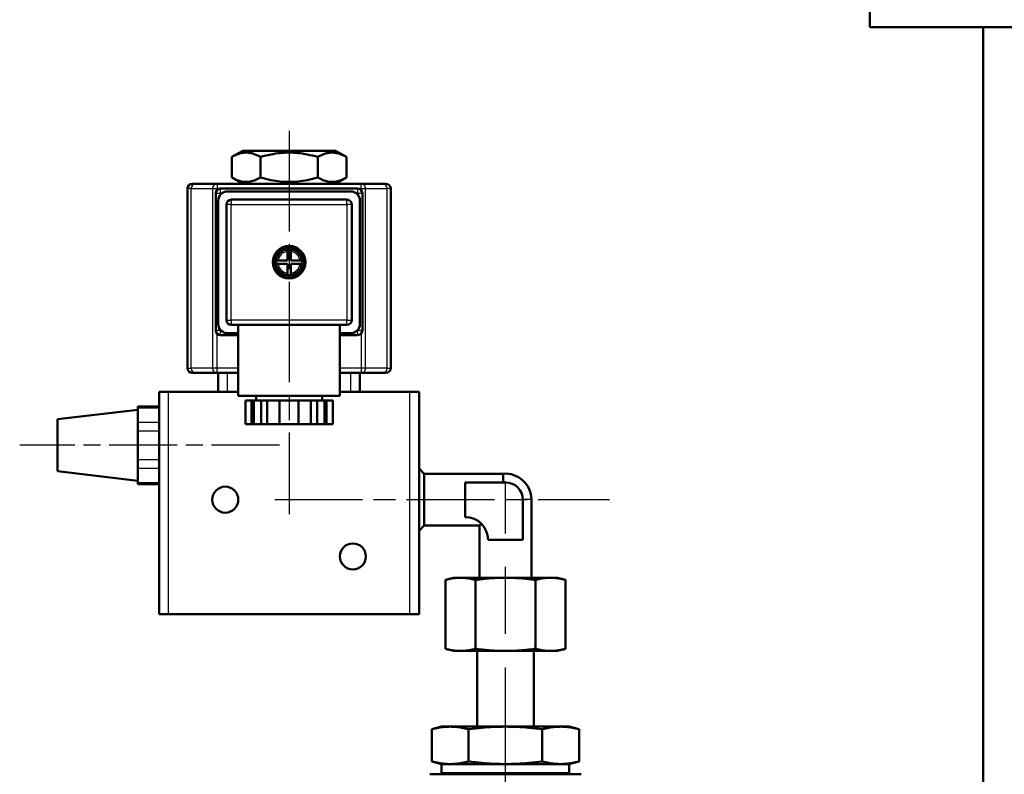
# Model space of a CAD drawing. Header units: millimetres. Extents: x 125 to 1848, y 446 to 2425.
# Tile 8 of 14: x 410 to 619, y 2058 to 2217. Entities that reach past the tile are written whole.
import ezdxf

# ---------------------------------------------------------------- set-up
doc = ezdxf.new("R2010")
doc.units = ezdxf.units.MM
doc.header["$LTSCALE"] = 10
doc.linetypes.add('CHAIN', pattern=[0.3543, 0.2362, -0.0295, 0.0591, -0.0295])
for name, color, linetype, lineweight in [('Mittellinie(DIN)', 4, 'CHAIN', 25), ('Sichtbare Kanten(DIN)', 7, 'Continuous', 50), ('Sichtbare tangentiale Kanten(DIN)', 3, 'Continuous', 25)]:
    doc.layers.add(name, color=color, linetype=linetype, lineweight=lineweight)

msp = doc.modelspace()

# ---------------------------------------------------------------- linework, layer by layer
at = {"layer": 'Mittellinie(DIN)', "linetype": 'CHAIN', "ltscale": 9.007651}
msp.add_line((467.46, 2193.84), (467.46, 2112.78), dxfattribs=at)
at = {"layer": 'Mittellinie(DIN)', "linetype": 'CHAIN', "ltscale": 6.111541}
msp.add_line((465.46, 2127.33), (410.46, 2127.33), dxfattribs=at)
at = {"layer": 'Mittellinie(DIN)', "linetype": 'CHAIN', "ltscale": 23.990969}
msp.add_line((513.23, 1938.69), (513.23, 2119.73), dxfattribs=at)
at = {"layer": 'Mittellinie(DIN)', "linetype": 'CHAIN', "ltscale": 7.871321}
msp.add_line((464.41, 2115.83), (535.24, 2115.83), dxfattribs=at)
at = {"layer": 'Sichtbare Kanten(DIN)'}
for p, q in [((590.3, 2237.75), (590.3, 2215.75)), ((590.3, 2215.75), (853.3, 2215.75)), ((614.3, 2215.75), (614.3, 2024.75)), ((457.64, 2189.63), (455.34, 2188.3)), ((477.28, 2189.63), (457.64, 2189.63)), ((477.28, 2189.63), (479.59, 2188.3)), ((455.34, 2183.96), (455.34, 2188.3)), ((461.4, 2183.96), (461.4, 2188.3)), ((473.52, 2183.96), (473.52, 2188.3)), ((479.59, 2183.96), (479.59, 2188.3)), ((457.64, 2182.63), (455.34, 2183.96)), ((477.28, 2182.63), (479.59, 2183.96)), ((445.96, 2143.63), (445.96, 2181.63)), ((446.96, 2182.63), (447.69, 2182.63)), ((452.22, 2182.63), (447.69, 2182.63)), ((482.7, 2182.63), (452.22, 2182.63)), ((452.96, 2181.63), (481.96, 2181.63)), ((487.23, 2182.63), (482.7, 2182.63)), ((487.23, 2182.63), (487.96, 2182.63)), ((488.96, 2143.63), (488.96, 2181.63)), ((451.96, 2151.63), (451.96, 2180.63)), ((480.46, 2181.03), (454.46, 2181.03)), ((479.71, 2179.28), (455.21, 2179.28)), ((482.96, 2180.63), (482.96, 2151.63)), ((452.46, 2179.03), (452.46, 2153.03)), ((454.21, 2178.28), (454.21, 2153.78)), ((480.71, 2153.78), (480.71, 2178.28)), ((482.46, 2153.03), (482.46, 2179.03)), ((467.11, 2168.35), (467.11, 2168.76)), ((467.81, 2168.76), (467.81, 2168.35)), ((467.11, 2166.38), (467.11, 2168.35)), ((467.81, 2168.35), (467.81, 2166.38)), ((464.73, 2166.38), (465.14, 2166.38)), ((465.14, 2165.68), (464.73, 2165.68)), ((465.14, 2166.38), (467.11, 2166.38)), ((467.11, 2165.68), (465.14, 2165.68)), ((467.11, 2163.7), (467.11, 2165.68)), ((467.81, 2166.38), (469.78, 2166.38)), ((467.81, 2165.68), (467.81, 2163.7)), ((469.78, 2165.68), (467.81, 2165.68)), ((469.78, 2166.38), (470.19, 2166.38)), ((470.19, 2165.68), (469.78, 2165.68)), ((467.11, 2163.3), (467.11, 2163.7)), ((467.81, 2163.7), (467.81, 2163.3)), ((455.21, 2152.78), (467.46, 2152.78)), ((456.71, 2152.78), (456.71, 2137.78)), ((467.46, 2152.78), (479.71, 2152.78)), ((478.21, 2152.78), (478.21, 2137.78)), ((456.71, 2150.63), (452.96, 2150.63)), ((454.46, 2151.03), (456.71, 2151.03)), ((478.21, 2151.03), (480.46, 2151.03)), ((481.96, 2150.63), (478.21, 2150.63)), ((447.69, 2142.63), (446.96, 2142.63)), ((447.69, 2142.63), (452.22, 2142.63)), ((452.22, 2142.63), (456.71, 2142.63)), ((452.46, 2142.63), (452.46, 2138.63)), ((478.21, 2142.63), (482.7, 2142.63)), ((482.46, 2138.63), (482.46, 2142.63)), ((482.7, 2142.63), (487.23, 2142.63)), ((487.96, 2142.63), (487.23, 2142.63)), ((439.96, 2138.63), (441.96, 2138.63)), ((439.96, 2138.63), (439.96, 2091.63)), ((456.71, 2138.63), (441.96, 2138.63)), ((456.71, 2138.63), (454.46, 2138.63)), ((478.21, 2137.78), (456.71, 2137.78)), ((460.46, 2137.78), (460.46, 2136.78)), ((474.46, 2137.78), (474.46, 2136.78)), ((492.96, 2138.63), (478.21, 2138.63)), ((480.46, 2138.63), (478.21, 2138.63)), ((492.96, 2138.63), (494.96, 2138.63)), ((494.96, 2091.63), (494.96, 2138.63)), ((435.46, 2135.25), (435.46, 2135.52)), ((435.46, 2135.52), (439.96, 2135.52)), ((459.53, 2136.78), (458.22, 2136.78)), ((458.22, 2136.78), (458.22, 2131.78)), ((459.97, 2136.78), (459.53, 2136.78)), ((459.53, 2131.78), (459.53, 2136.78)), ((461.53, 2136.78), (459.97, 2136.78)), ((459.97, 2131.78), (459.97, 2136.78)), ((462.84, 2136.78), (461.53, 2136.78)), ((461.53, 2136.78), (461.53, 2131.78)), ((465.46, 2136.78), (462.84, 2136.78)), ((462.84, 2136.78), (462.84, 2131.78)), ((469.46, 2136.78), (465.46, 2136.78)), ((465.46, 2131.78), (465.46, 2136.78)), ((472.08, 2136.78), (469.46, 2136.78)), ((469.46, 2136.78), (469.46, 2131.78)), ((473.39, 2136.78), (472.08, 2136.78)), ((472.08, 2136.78), (472.08, 2131.78)), ((474.96, 2136.78), (473.39, 2136.78)), ((473.39, 2131.78), (473.39, 2136.78)), ((475.39, 2136.78), (474.96, 2136.78)), ((474.96, 2131.78), (474.96, 2136.78)), ((476.7, 2136.78), (475.39, 2136.78)), ((475.39, 2136.78), (475.39, 2131.78)), ((476.7, 2136.78), (476.7, 2131.78)), ((418.46, 2132.83), (435.46, 2134.83)), ((435.46, 2134.42), (435.46, 2135.25)), ((435.46, 2134.42), (435.46, 2132.98)), ((418.46, 2132.83), (418.46, 2121.83)), ((435.46, 2132.15), (435.46, 2132.98)), ((435.46, 2130.42), (435.46, 2132.15)), ((458.22, 2131.78), (459.53, 2131.78)), ((459.97, 2131.78), (459.53, 2131.78)), ((461.53, 2131.78), (459.97, 2131.78)), ((461.53, 2131.78), (462.84, 2131.78)), ((462.84, 2131.78), (465.46, 2131.78)), ((469.46, 2131.78), (465.46, 2131.78)), ((469.46, 2131.78), (472.08, 2131.78)), ((472.08, 2131.78), (473.39, 2131.78)), ((474.96, 2131.78), (473.39, 2131.78)), ((475.39, 2131.78), (474.96, 2131.78)), ((475.39, 2131.78), (476.7, 2131.78)), ((435.46, 2128.76), (435.46, 2130.42)), ((435.46, 2128.76), (435.46, 2125.89)), ((435.46, 2124.23), (435.46, 2125.89)), ((435.46, 2122.5), (435.46, 2124.23)), ((418.46, 2121.83), (435.46, 2119.83)), ((435.46, 2121.67), (435.46, 2122.5)), ((435.46, 2121.67), (435.46, 2120.23)), ((496.06, 2121.31), (494.96, 2122.41)), ((496.06, 2121.31), (496.06, 2110.35)), ((496.06, 2121.31), (512.76, 2121.31)), ((512.76, 2119.48), (512.76, 2121.31)), ((435.46, 2119.4), (435.46, 2120.23)), ((435.46, 2119.14), (435.46, 2119.4)), ((439.96, 2119.14), (435.46, 2119.14)), ((504.73, 2119.48), (504.73, 2112.15)), ((513.23, 2119.48), (504.73, 2119.48)), ((516.89, 2107.32), (516.89, 2115.82)), ((518.73, 2115.83), (518.73, 2099.33)), ((496.06, 2110.35), (494.96, 2109.25)), ((496.06, 2110.35), (507.73, 2110.35)), ((508.13, 2110.75), (507.73, 2110.35)), ((507.73, 2110.35), (507.73, 2099.33)), ((509.56, 2107.32), (516.89, 2107.32)), ((502.23, 2099.33), (500.53, 2098.87)), ((500.53, 2084.28), (500.53, 2098.87)), ((503.7, 2099.33), (502.23, 2099.33)), ((513.23, 2099.33), (503.7, 2099.33)), ((506.88, 2084.28), (506.88, 2098.87)), ((522.75, 2099.33), (513.23, 2099.33)), ((519.58, 2084.28), (519.58, 2098.87)), ((524.23, 2099.33), (522.75, 2099.33)), ((524.23, 2099.33), (525.93, 2098.87)), ((525.93, 2084.28), (525.93, 2098.87)), ((441.96, 2091.63), (439.96, 2091.63)), ((492.96, 2091.63), (441.96, 2091.63)), ((494.96, 2091.63), (492.96, 2091.63)), ((502.23, 2083.83), (500.53, 2084.28)), ((503.7, 2083.83), (502.23, 2083.83)), ((513.23, 2083.83), (503.7, 2083.83)), ((507.23, 2067.83), (507.23, 2083.83)), ((522.75, 2083.83), (513.23, 2083.83)), ((519.23, 2067.83), (519.23, 2083.83)), ((524.23, 2083.83), (522.75, 2083.83)), ((524.23, 2083.83), (525.93, 2084.28)), ((499.73, 2067.83), (497.64, 2067.27)), ((497.64, 2060.48), (497.64, 2067.27)), ((526.73, 2067.83), (499.73, 2067.83)), ((505.43, 2060.48), (505.43, 2067.27)), ((521.02, 2060.48), (521.02, 2067.27)), ((526.73, 2067.83), (528.82, 2067.27)), ((528.82, 2060.48), (528.82, 2067.27)), ((499.73, 2059.92), (497.64, 2060.48)), ((526.73, 2059.92), (528.82, 2060.48)), ((526.73, 2059.92), (499.73, 2059.92)), ((499.73, 2059.92), (499.73, 2058.09)), ((526.73, 2059.92), (526.73, 2058.09)), ((500.96, 2057.75), (497.23, 2057.75)), ((509.5, 2057.75), (500.96, 2057.75)), ((516.96, 2057.75), (509.5, 2057.75)), ((525.5, 2057.75), (516.96, 2057.75)), ((529.23, 2057.75), (525.5, 2057.75))]:
    msp.add_line(p, q, dxfattribs=at)
at = {"layer": 'Sichtbare Kanten(DIN)', "flags": 128}
for points in [[(461.4, 2188.3), (461.11, 2188.46), (460.84, 2188.6), (460.57, 2188.72), (460.31, 2188.84), (460.05, 2188.93), (459.8, 2189.01), (459.55, 2189.08), (459.31, 2189.14), (459.07, 2189.18), (458.84, 2189.21), (458.6, 2189.23), (458.37, 2189.23), (458.13, 2189.23), (457.9, 2189.21), (457.66, 2189.18), (457.42, 2189.14), (457.18, 2189.08), (456.94, 2189.01), (456.69, 2188.93), (456.43, 2188.84), (456.17, 2188.72), (455.9, 2188.6), (455.62, 2188.46), (455.34, 2188.3)], [(473.52, 2188.3), (472.95, 2188.46), (472.4, 2188.6), (471.86, 2188.72), (471.34, 2188.84), (470.83, 2188.93), (470.33, 2189.01), (469.84, 2189.08), (469.35, 2189.14), (468.87, 2189.18), (468.4, 2189.21), (467.93, 2189.23), (467.46, 2189.23), (466.99, 2189.23), (466.52, 2189.21), (466.05, 2189.18), (465.57, 2189.14), (465.09, 2189.08), (464.6, 2189.01), (464.1, 2188.93), (463.59, 2188.84), (463.06, 2188.72), (462.53, 2188.6), (461.97, 2188.46), (461.4, 2188.3)], [(479.59, 2188.3), (479.3, 2188.46), (479.02, 2188.6), (478.75, 2188.72), (478.49, 2188.84), (478.24, 2188.93), (477.99, 2189.01), (477.74, 2189.08), (477.5, 2189.14), (477.26, 2189.18), (477.02, 2189.21), (476.79, 2189.23), (476.55, 2189.23), (476.32, 2189.23), (476.08, 2189.21), (475.85, 2189.18), (475.61, 2189.14), (475.37, 2189.08), (475.12, 2189.01), (474.87, 2188.93), (474.62, 2188.84), (474.36, 2188.72), (474.09, 2188.6), (473.81, 2188.46), (473.52, 2188.3)], [(455.34, 2183.96), (455.62, 2183.8), (455.9, 2183.66), (456.17, 2183.53), (456.43, 2183.42), (456.69, 2183.32), (456.94, 2183.24), (457.18, 2183.17), (457.42, 2183.12), (457.66, 2183.07), (457.9, 2183.04), (458.13, 2183.03), (458.37, 2183.02), (458.6, 2183.03), (458.84, 2183.04), (459.07, 2183.07), (459.31, 2183.12), (459.55, 2183.17), (459.8, 2183.24), (460.05, 2183.32), (460.31, 2183.42), (460.57, 2183.53), (460.84, 2183.66), (461.11, 2183.8), (461.4, 2183.96)], [(461.4, 2183.96), (461.97, 2183.8), (462.53, 2183.66), (463.06, 2183.53), (463.59, 2183.42), (464.1, 2183.32), (464.6, 2183.24), (465.09, 2183.17), (465.57, 2183.12), (466.05, 2183.07), (466.52, 2183.04), (466.99, 2183.03), (467.46, 2183.02), (467.93, 2183.03), (468.4, 2183.04), (468.87, 2183.07), (469.35, 2183.12), (469.84, 2183.17), (470.33, 2183.24), (470.83, 2183.32), (471.34, 2183.42), (471.86, 2183.53), (472.4, 2183.66), (472.95, 2183.8), (473.52, 2183.96)], [(473.52, 2183.96), (473.81, 2183.8), (474.09, 2183.66), (474.36, 2183.53), (474.62, 2183.42), (474.87, 2183.32), (475.12, 2183.24), (475.37, 2183.17), (475.61, 2183.12), (475.85, 2183.07), (476.08, 2183.04), (476.32, 2183.03), (476.55, 2183.02), (476.79, 2183.03), (477.02, 2183.04), (477.26, 2183.07), (477.5, 2183.12), (477.74, 2183.17), (477.99, 2183.24), (478.24, 2183.32), (478.49, 2183.42), (478.75, 2183.53), (479.02, 2183.66), (479.3, 2183.8), (479.59, 2183.96)], [(500.53, 2098.87), (500.67, 2098.91), (500.81, 2098.95), (500.96, 2098.98), (501.1, 2099.01), (501.23, 2099.04), (501.37, 2099.07), (501.51, 2099.1), (501.64, 2099.13), (501.77, 2099.15), (501.91, 2099.17), (502.04, 2099.2), (502.17, 2099.21), (502.3, 2099.23), (502.43, 2099.25), (502.55, 2099.26), (502.68, 2099.28), (502.81, 2099.29), (502.94, 2099.3), (503.06, 2099.31), (503.19, 2099.31), (503.32, 2099.32), (503.45, 2099.32), (503.57, 2099.33), (503.7, 2099.33)], [(503.7, 2099.33), (503.83, 2099.33), (503.96, 2099.32), (504.08, 2099.32), (504.21, 2099.31), (504.34, 2099.31), (504.47, 2099.3), (504.59, 2099.29), (504.72, 2099.28), (504.85, 2099.26), (504.98, 2099.25), (505.11, 2099.23), (505.23, 2099.21), (505.37, 2099.2), (505.5, 2099.17), (505.63, 2099.15), (505.76, 2099.13), (505.9, 2099.1), (506.03, 2099.07), (506.17, 2099.04), (506.31, 2099.01), (506.45, 2098.98), (506.59, 2098.95), (506.73, 2098.91), (506.88, 2098.87)], [(506.88, 2098.87), (507.17, 2098.91), (507.45, 2098.95), (507.74, 2098.98), (508.02, 2099.01), (508.29, 2099.04), (508.57, 2099.07), (508.84, 2099.1), (509.11, 2099.13), (509.37, 2099.15), (509.64, 2099.17), (509.9, 2099.2), (510.16, 2099.21), (510.42, 2099.23), (510.68, 2099.25), (510.93, 2099.26), (511.19, 2099.28), (511.44, 2099.29), (511.7, 2099.3), (511.95, 2099.31), (512.21, 2099.31), (512.46, 2099.32), (512.72, 2099.32), (512.97, 2099.33), (513.23, 2099.33)], [(513.23, 2099.33), (513.48, 2099.33), (513.74, 2099.32), (513.99, 2099.32), (514.25, 2099.31), (514.5, 2099.31), (514.76, 2099.3), (515.01, 2099.29), (515.27, 2099.28), (515.52, 2099.26), (515.78, 2099.25), (516.04, 2099.23), (516.29, 2099.21), (516.56, 2099.2), (516.82, 2099.17), (517.08, 2099.15), (517.35, 2099.13), (517.62, 2099.1), (517.89, 2099.07), (518.16, 2099.04), (518.44, 2099.01), (518.72, 2098.98), (519, 2098.95), (519.29, 2098.91), (519.58, 2098.87)], [(519.58, 2098.87), (519.72, 2098.91), (519.87, 2098.95), (520.01, 2098.98), (520.15, 2099.01), (520.29, 2099.04), (520.42, 2099.07), (520.56, 2099.1), (520.69, 2099.13), (520.83, 2099.15), (520.96, 2099.17), (521.09, 2099.2), (521.22, 2099.21), (521.35, 2099.23), (521.48, 2099.25), (521.61, 2099.26), (521.73, 2099.28), (521.86, 2099.29), (521.99, 2099.3), (522.12, 2099.31), (522.24, 2099.31), (522.37, 2099.32), (522.5, 2099.32), (522.63, 2099.33), (522.75, 2099.33)], [(522.75, 2099.33), (522.88, 2099.33), (523.01, 2099.32), (523.14, 2099.32), (523.26, 2099.31), (523.39, 2099.31), (523.52, 2099.3), (523.65, 2099.29), (523.77, 2099.28), (523.9, 2099.26), (524.03, 2099.25), (524.16, 2099.23), (524.29, 2099.21), (524.42, 2099.2), (524.55, 2099.17), (524.68, 2099.15), (524.81, 2099.13), (524.95, 2099.1), (525.08, 2099.07), (525.22, 2099.04), (525.36, 2099.01), (525.5, 2098.98), (525.64, 2098.95), (525.78, 2098.91), (525.93, 2098.87)], [(503.7, 2083.83), (503.57, 2083.83), (503.45, 2083.83), (503.32, 2083.83), (503.19, 2083.84), (503.06, 2083.85), (502.94, 2083.86), (502.81, 2083.87), (502.68, 2083.88), (502.55, 2083.89), (502.43, 2083.91), (502.3, 2083.92), (502.17, 2083.94), (502.04, 2083.96), (501.91, 2083.98), (501.77, 2084), (501.64, 2084.03), (501.51, 2084.05), (501.37, 2084.08), (501.23, 2084.11), (501.1, 2084.14), (500.96, 2084.17), (500.81, 2084.21), (500.67, 2084.25), (500.53, 2084.28)], [(506.88, 2084.28), (506.73, 2084.25), (506.59, 2084.21), (506.45, 2084.17), (506.31, 2084.14), (506.17, 2084.11), (506.03, 2084.08), (505.9, 2084.05), (505.76, 2084.03), (505.63, 2084), (505.5, 2083.98), (505.37, 2083.96), (505.23, 2083.94), (505.11, 2083.92), (504.98, 2083.91), (504.85, 2083.89), (504.72, 2083.88), (504.59, 2083.87), (504.47, 2083.86), (504.34, 2083.85), (504.21, 2083.84), (504.08, 2083.83), (503.96, 2083.83), (503.83, 2083.83), (503.7, 2083.83)], [(513.23, 2083.83), (512.97, 2083.83), (512.72, 2083.83), (512.46, 2083.83), (512.21, 2083.84), (511.95, 2083.85), (511.7, 2083.86), (511.44, 2083.87), (511.19, 2083.88), (510.93, 2083.89), (510.68, 2083.91), (510.42, 2083.92), (510.16, 2083.94), (509.9, 2083.96), (509.64, 2083.98), (509.37, 2084), (509.11, 2084.03), (508.84, 2084.05), (508.57, 2084.08), (508.29, 2084.11), (508.02, 2084.14), (507.74, 2084.17), (507.45, 2084.21), (507.17, 2084.25), (506.88, 2084.28)], [(519.58, 2084.28), (519.29, 2084.25), (519, 2084.21), (518.72, 2084.17), (518.44, 2084.14), (518.16, 2084.11), (517.89, 2084.08), (517.62, 2084.05), (517.35, 2084.03), (517.08, 2084), (516.82, 2083.98), (516.56, 2083.96), (516.29, 2083.94), (516.04, 2083.92), (515.78, 2083.91), (515.52, 2083.89), (515.27, 2083.88), (515.01, 2083.87), (514.76, 2083.86), (514.5, 2083.85), (514.25, 2083.84), (513.99, 2083.83), (513.74, 2083.83), (513.48, 2083.83), (513.23, 2083.83)], [(522.75, 2083.83), (522.63, 2083.83), (522.5, 2083.83), (522.37, 2083.83), (522.24, 2083.84), (522.12, 2083.85), (521.99, 2083.86), (521.86, 2083.87), (521.73, 2083.88), (521.61, 2083.89), (521.48, 2083.91), (521.35, 2083.92), (521.22, 2083.94), (521.09, 2083.96), (520.96, 2083.98), (520.83, 2084), (520.69, 2084.03), (520.56, 2084.05), (520.42, 2084.08), (520.29, 2084.11), (520.15, 2084.14), (520.01, 2084.17), (519.87, 2084.21), (519.72, 2084.25), (519.58, 2084.28)], [(525.93, 2084.28), (525.78, 2084.25), (525.64, 2084.21), (525.5, 2084.17), (525.36, 2084.14), (525.22, 2084.11), (525.08, 2084.08), (524.95, 2084.05), (524.81, 2084.03), (524.68, 2084), (524.55, 2083.98), (524.42, 2083.96), (524.29, 2083.94), (524.16, 2083.92), (524.03, 2083.91), (523.9, 2083.89), (523.77, 2083.88), (523.65, 2083.87), (523.52, 2083.86), (523.39, 2083.85), (523.26, 2083.84), (523.14, 2083.83), (523.01, 2083.83), (522.88, 2083.83), (522.75, 2083.83)], [(497.64, 2067.27), (498.01, 2067.36), (498.36, 2067.45), (498.71, 2067.52), (499.04, 2067.59), (499.37, 2067.65), (499.69, 2067.7), (500.01, 2067.74), (500.32, 2067.77), (500.63, 2067.79), (500.93, 2067.81), (501.23, 2067.82), (501.54, 2067.83), (501.84, 2067.82), (502.14, 2067.81), (502.44, 2067.79), (502.75, 2067.77), (503.06, 2067.74), (503.38, 2067.7), (503.7, 2067.65), (504.03, 2067.59), (504.36, 2067.52), (504.71, 2067.45), (505.06, 2067.36), (505.43, 2067.27)], [(505.43, 2067.27), (506.17, 2067.36), (506.88, 2067.45), (507.57, 2067.52), (508.25, 2067.59), (508.9, 2067.65), (509.54, 2067.7), (510.17, 2067.74), (510.8, 2067.77), (511.41, 2067.79), (512.02, 2067.81), (512.62, 2067.82), (513.23, 2067.83), (513.83, 2067.82), (514.44, 2067.81), (515.04, 2067.79), (515.66, 2067.77), (516.28, 2067.74), (516.91, 2067.7), (517.55, 2067.65), (518.21, 2067.59), (518.88, 2067.52), (519.57, 2067.45), (520.29, 2067.36), (521.02, 2067.27)], [(521.02, 2067.27), (521.39, 2067.36), (521.75, 2067.45), (522.09, 2067.52), (522.43, 2067.59), (522.76, 2067.65), (523.08, 2067.7), (523.39, 2067.74), (523.7, 2067.77), (524.01, 2067.79), (524.32, 2067.81), (524.62, 2067.82), (524.92, 2067.83), (525.22, 2067.82), (525.52, 2067.81), (525.83, 2067.79), (526.13, 2067.77), (526.45, 2067.74), (526.76, 2067.7), (527.08, 2067.65), (527.41, 2067.59), (527.75, 2067.52), (528.09, 2067.45), (528.45, 2067.36), (528.82, 2067.27)], [(505.43, 2060.48), (505.06, 2060.38), (504.71, 2060.3), (504.36, 2060.22), (504.03, 2060.16), (503.7, 2060.1), (503.38, 2060.05), (503.06, 2060.01), (502.75, 2059.98), (502.44, 2059.95), (502.14, 2059.93), (501.84, 2059.92), (501.54, 2059.92), (501.23, 2059.92), (500.93, 2059.93), (500.63, 2059.95), (500.32, 2059.98), (500.01, 2060.01), (499.69, 2060.05), (499.37, 2060.1), (499.04, 2060.16), (498.71, 2060.22), (498.36, 2060.3), (498.01, 2060.38), (497.64, 2060.48)], [(521.02, 2060.48), (520.29, 2060.38), (519.57, 2060.3), (518.88, 2060.22), (518.21, 2060.16), (517.55, 2060.1), (516.91, 2060.05), (516.28, 2060.01), (515.66, 2059.98), (515.04, 2059.95), (514.44, 2059.93), (513.83, 2059.92), (513.23, 2059.92), (512.62, 2059.92), (512.02, 2059.93), (511.41, 2059.95), (510.8, 2059.98), (510.17, 2060.01), (509.54, 2060.05), (508.9, 2060.1), (508.25, 2060.16), (507.57, 2060.22), (506.88, 2060.3), (506.17, 2060.38), (505.43, 2060.48)], [(528.82, 2060.48), (528.45, 2060.38), (528.09, 2060.3), (527.75, 2060.22), (527.41, 2060.16), (527.08, 2060.1), (526.76, 2060.05), (526.45, 2060.01), (526.13, 2059.98), (525.83, 2059.95), (525.52, 2059.93), (525.22, 2059.92), (524.92, 2059.92), (524.62, 2059.92), (524.32, 2059.93), (524.01, 2059.95), (523.7, 2059.98), (523.39, 2060.01), (523.08, 2060.05), (522.76, 2060.1), (522.43, 2060.16), (522.09, 2060.22), (521.75, 2060.3), (521.39, 2060.38), (521.02, 2060.48)]]:
    msp.add_lwpolyline(points, dxfattribs=at)
at = {"layer": 'Sichtbare Kanten(DIN)'}
for centre, radius in [((467.46, 2166.03), 3.45), ((467.46, 2166.03), 3.2), ((453.96, 2115.83), 2.75), ((480.96, 2103.83), 2.75)]:
    msp.add_circle(centre, radius, dxfattribs=at)
for centre, radius, start, end in [((446.96, 2181.63), 1, 90, 180), ((452.96, 2180.63), 1, 90, 180), ((481.96, 2180.63), 1, 0, 90), ((487.96, 2181.63), 1, 0, 90), ((454.46, 2179.03), 2, 90, 180), ((455.21, 2178.28), 1, 90, 180), ((479.71, 2178.28), 1, 0, 90), ((480.46, 2179.03), 2, 0, 90), ((467.46, 2166.03), 2.75, 97.312, 172.688), ((467.46, 2166.03), 2.75, 82.688, 97.312), ((467.46, 2166.03), 2.75, 7.312, 82.688), ((467.46, 2166.03), 2.75, 172.688, 187.312), ((467.46, 2166.03), 2.75, 187.312, 262.688), ((467.46, 2166.03), 2.75, 277.312, 352.688), ((467.46, 2166.03), 2.75, 352.688, 7.312), ((467.46, 2166.03), 2.75, 262.688, 277.312), ((454.46, 2153.03), 2, 180, 270), ((455.21, 2153.78), 1, 180, 270), ((479.71, 2153.78), 1, 270, 0), ((480.46, 2153.03), 2, 270, 0), ((452.96, 2151.63), 1, 180, 270), ((481.96, 2151.63), 1, 270, 0), ((446.96, 2143.63), 1, 180, 270), ((487.96, 2143.63), 1, 270, 0), ((513.23, 2115.83), 5.5, 0, 94.8884), ((513.23, 2115.82), 3.67, 0, 90), ((504.73, 2107.32), 4.83, 0, 90), ((500.54, 2058.09), 0.81, 180, 205.1081), ((525.92, 2058.09), 0.81, 334.8919, 0)]:
    msp.add_arc(centre, radius, start, end, dxfattribs=at)
at = {"layer": 'Sichtbare tangentiale Kanten(DIN)'}
for p, q in [((446.72, 2181.63), (445.96, 2181.63)), ((446.72, 2181.63), (451.26, 2181.63)), ((446.72, 2143.63), (446.72, 2181.63)), ((451.26, 2181.63), (452.22, 2181.63)), ((451.26, 2181.63), (451.26, 2143.63)), ((452.22, 2182.63), (452.22, 2181.63)), ((452.22, 2181.3), (452.22, 2181.63)), ((452.22, 2181.63), (452.96, 2181.63)), ((452.96, 2180.63), (452.96, 2181.63)), ((481.96, 2181.63), (481.96, 2180.63)), ((481.96, 2181.63), (482.7, 2181.63)), ((482.7, 2181.63), (482.7, 2182.63)), ((482.7, 2181.63), (483.66, 2181.63)), ((482.7, 2181.63), (482.7, 2181.3)), ((483.66, 2143.63), (483.66, 2181.63)), ((483.66, 2181.63), (488.2, 2181.63)), ((488.96, 2181.63), (488.2, 2181.63)), ((488.2, 2143.63), (488.2, 2181.63)), ((451.96, 2180.63), (452.96, 2180.63)), ((452.96, 2180.35), (452.96, 2180.63)), ((452.96, 2180.63), (453.26, 2180.63)), ((455.21, 2179.28), (455.21, 2178.28)), ((479.71, 2178.28), (479.71, 2179.28)), ((481.66, 2180.63), (481.96, 2180.63)), ((481.96, 2180.63), (482.96, 2180.63)), ((481.96, 2180.63), (481.96, 2180.35)), ((455.21, 2178.28), (454.21, 2178.28)), ((455.21, 2153.78), (455.21, 2178.28)), ((455.21, 2178.28), (479.71, 2178.28)), ((480.71, 2178.28), (479.71, 2178.28)), ((479.71, 2178.28), (479.71, 2153.78)), ((454.21, 2153.78), (455.21, 2153.78)), ((455.21, 2153.78), (455.21, 2152.78)), ((479.71, 2153.78), (455.21, 2153.78)), ((479.71, 2153.78), (480.71, 2153.78)), ((479.71, 2152.78), (479.71, 2153.78)), ((452.96, 2151.63), (451.96, 2151.63)), ((452.22, 2143.63), (452.22, 2150.95)), ((452.96, 2151.63), (452.96, 2151.7)), ((453.03, 2151.63), (452.96, 2151.63)), ((452.96, 2150.63), (452.96, 2151.63)), ((481.96, 2151.63), (481.89, 2151.63)), ((481.96, 2151.7), (481.96, 2151.63)), ((482.96, 2151.63), (481.96, 2151.63)), ((481.96, 2151.63), (481.96, 2150.63)), ((482.7, 2150.95), (482.7, 2143.63)), ((445.96, 2143.63), (446.72, 2143.63)), ((451.26, 2143.63), (446.72, 2143.63)), ((452.22, 2143.63), (451.26, 2143.63)), ((456.71, 2143.63), (452.22, 2143.63)), ((452.22, 2142.63), (452.22, 2143.63)), ((454.46, 2138.63), (454.46, 2142.63)), ((482.7, 2143.63), (478.21, 2143.63)), ((480.46, 2142.63), (480.46, 2138.63)), ((483.66, 2143.63), (482.7, 2143.63)), ((482.7, 2143.63), (482.7, 2142.63)), ((488.2, 2143.63), (483.66, 2143.63)), ((488.2, 2143.63), (488.96, 2143.63)), ((441.96, 2091.63), (441.96, 2138.63)), ((492.96, 2138.63), (492.96, 2091.63)), ((435.46, 2135.25), (439.96, 2135.25)), ((439.96, 2132.15), (435.46, 2132.15)), ((435.46, 2130.42), (439.96, 2130.42)), ((439.96, 2124.23), (435.46, 2124.23)), ((435.46, 2122.5), (439.96, 2122.5)), ((439.96, 2119.4), (435.46, 2119.4)), ((518.73, 2115.83), (516.89, 2115.83)), ((526.73, 2058.09), (499.73, 2058.09))]:
    msp.add_line(p, q, dxfattribs=at)
for start, end in [(98.5653, 171.4347), (8.5653, 81.4347), (188.5653, 261.4347), (278.5653, 351.4347)]:
    msp.add_arc((467.46, 2166.03), 2.35, start, end, dxfattribs=at)
for centre, major_axis, start_param, end_param in [((447.69, 2181.63), (0, 1), 0, 1.570796), ((452.22, 2181.63), (0, 1), 0, 1.570796), ((482.7, 2181.63), (0, 1), 4.712389, 6.283185), ((487.23, 2181.63), (0, 1), 4.712389, 6.283185), ((447.69, 2143.63), (0, -1), 4.712389, 6.283185), ((452.22, 2143.63), (0, -1), 4.712389, 6.283185), ((482.7, 2143.63), (0, -1), 0, 1.570796), ((487.23, 2143.63), (0, -1), 0, 1.570796)]:
    msp.add_ellipse(centre, major_axis=major_axis, ratio=0.964587, start_param=start_param, end_param=end_param, dxfattribs=at)

doc.saveas('drawing.dxf')
